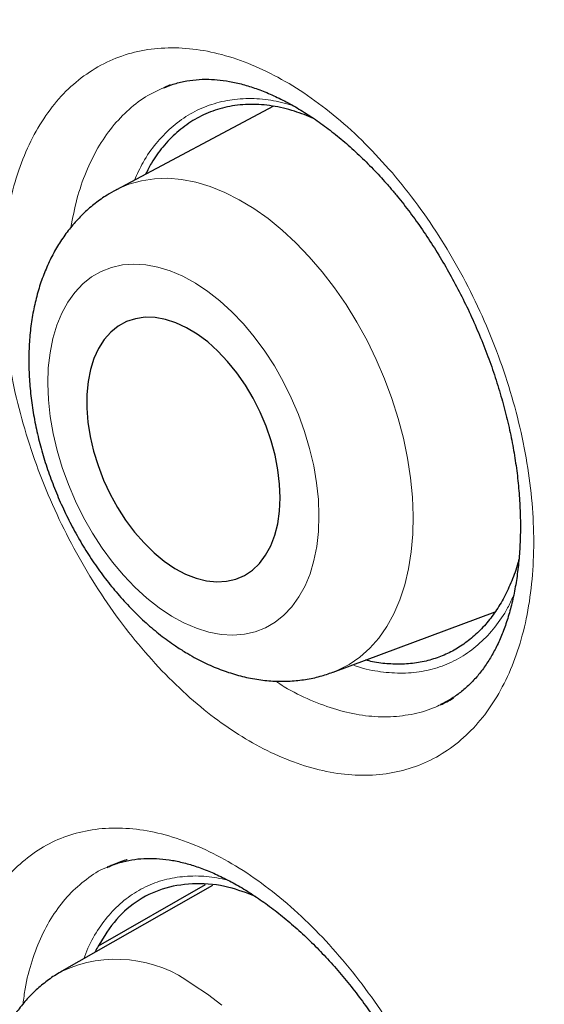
# Model space of a CAD drawing. Header units: millimetres. Extents: x 8 to 960, y 12 to 931.
# Tile 100 of 175: x 893.33 to 895.63, y 324.06 to 328.37. Entities that reach past the tile are written whole.
import ezdxf

# ---------------------------------------------------------------- set-up
doc = ezdxf.new("R2010")
doc.units = ezdxf.units.MM

msp = doc.modelspace()

# ---------------------------------------------------------------- linework, layer by layer
at = {"color": 7, "linetype": 'Continuous', "lineweight": 30}
for p, q in [((893.964, 328.0696), (893.9617, 328.0685)), ((893.9896, 328.0807), (893.964, 328.07)), ((894.4411, 327.9874), (893.7518, 327.6207)), ((894.7019, 325.5094), (895.4118, 325.774)), ((893.7171, 324.6568), (893.714, 324.6556)), ((894.1751, 324.5747), (893.5159, 324.2004)), ((894.1419, 324.5784), (893.6746, 324.3103))]:
    msp.add_line(p, q, dxfattribs=at)
at = {"color": 8, "linetype": 'Continuous', "lineweight": 0, "flags": 128}
for points in [[(893.7433, 327.6161), (893.7575, 327.6237), (893.809, 327.646), (893.8633, 327.6615), (893.9201, 327.6702), (893.979, 327.672), (894.0396, 327.6669), (894.1016, 327.6549), (894.1645, 327.636), (894.228, 327.6105), (894.2916, 327.5784), (894.355, 327.54), (894.4177, 327.4955), (894.4794, 327.4451), (894.5397, 327.3893), (894.5982, 327.3284), (894.6544, 327.2627), (894.7082, 327.1927), (894.759, 327.1188), (894.8067, 327.0414), (894.8508, 326.9611), (894.8912, 326.8784), (894.9275, 326.7938), (894.9596, 326.7078), (894.9872, 326.6209), (895.0102, 326.5338), (895.0283, 326.447), (895.0416, 326.361), (895.0499, 326.2763), (895.0531, 326.1936), (895.0513, 326.1132), (895.0444, 326.0358), (895.0325, 325.9619), (895.0157, 325.8918), (894.9941, 325.826), (894.9678, 325.765), (894.937, 325.7091), (894.9018, 325.6587), (894.8625, 325.6141), (894.8194, 325.5756), (894.7727, 325.5434), (894.7227, 325.5178), (894.7013, 325.5091)], [(893.9949, 325.7552), (894.0497, 325.7253), (894.1044, 325.7018), (894.1587, 325.685), (894.212, 325.675), (894.2639, 325.672), (894.3139, 325.6758), (894.3617, 325.6866), (894.4068, 325.7042), (894.4488, 325.7284), (894.4874, 325.759), (894.5223, 325.7959), (894.553, 325.8386), (894.5795, 325.8869), (894.6015, 325.9402), (894.6187, 325.9982), (894.631, 326.0603), (894.6383, 326.126), (894.6406, 326.1948), (894.6379, 326.2661), (894.6301, 326.3392), (894.6173, 326.4135), (894.5997, 326.4885), (894.5773, 326.5634), (894.5505, 326.6377), (894.5193, 326.7106), (894.4841, 326.7816), (894.4452, 326.8501), (894.4029, 326.9154), (894.3575, 326.9771), (894.3095, 327.0346), (894.2593, 327.0873), (894.2073, 327.135), (894.1539, 327.177), (894.0995, 327.2132), (894.0448, 327.2431), (893.99, 327.2666), (893.9358, 327.2834), (893.8825, 327.2934), (893.8306, 327.2964), (893.7805, 327.2926), (893.7328, 327.2818), (893.6877, 327.2642), (893.6456, 327.24), (893.607, 327.2094), (893.5722, 327.1725), (893.5414, 327.1298), (893.5149, 327.0815), (893.493, 327.0282), (893.4758, 326.9702), (893.4635, 326.9081), (893.4561, 326.8424), (893.4538, 326.7736), (893.4566, 326.7023), (893.4644, 326.6292), (893.4771, 326.5549), (893.4948, 326.4799), (893.5171, 326.405), (893.544, 326.3307), (893.5752, 326.2578), (893.6103, 326.1868), (893.6493, 326.1183), (893.6916, 326.053), (893.7369, 325.9913), (893.7849, 325.9338), (893.8351, 325.8811), (893.8872, 325.8334), (893.9406, 325.7914), (893.9949, 325.7552)], [(894.0901, 324.141), (894.1533, 324.0994), (894.2158, 324.052)]]:
    msp.add_lwpolyline(points, dxfattribs=at)
at = {"color": 7, "linetype": 'Continuous', "lineweight": 30, "flags": 128}
msp.add_lwpolyline([(894.0099, 325.964), (894.0565, 325.9391), (894.103, 325.9207), (894.1489, 325.9092), (894.1935, 325.9047), (894.2363, 325.9072), (894.2768, 325.9167), (894.3146, 325.9331), (894.3491, 325.9562), (894.3799, 325.9857), (894.4067, 326.0213), (894.4292, 326.0624), (894.447, 326.1087), (894.4599, 326.1596), (894.4678, 326.2144), (894.4707, 326.2724), (894.4684, 326.3331), (894.4609, 326.3955), (894.4485, 326.4591), (894.4312, 326.5229), (894.4092, 326.5863), (894.3828, 326.6485), (894.3524, 326.7086), (894.3183, 326.766), (894.2808, 326.82), (894.2405, 326.87), (894.1979, 326.9152), (894.1535, 326.9552), (894.1077, 326.9895), (894.0613, 327.0177), (894.0146, 327.0394), (893.9684, 327.0543), (893.9231, 327.0623), (893.8793, 327.0633), (893.8376, 327.0573), (893.7984, 327.0443), (893.7622, 327.0246), (893.7295, 326.9982), (893.7006, 326.9656), (893.676, 326.9272), (893.6558, 326.8834), (893.6404, 326.8348), (893.63, 326.7819), (893.6246, 326.7254), (893.6243, 326.6659), (893.6292, 326.6043), (893.6391, 326.5412), (893.654, 326.4774), (893.6737, 326.4137), (893.6979, 326.3508), (893.7264, 326.2896), (893.7587, 326.2307), (893.7945, 326.1749), (893.8335, 326.1229), (893.875, 326.0752), (893.9186, 326.0325), (893.9637, 325.9953), (894.0099, 325.964)], dxfattribs=at)
at = {"color": 8, "linetype": 'Continuous', "lineweight": 0}
msp.add_arc((893.7529, 323.686), 0.5664, 53.449, 114.7228, dxfattribs=at)
at = {"color": 7, "linetype": 'Continuous', "lineweight": 30}
for points, knots in [([(890.913, 332.6485), (890.8908, 332.6458), (890.7984, 332.6344), (890.638, 332.6083), (890.4318, 332.57), (890.2279, 332.5253), (890.0264, 332.4748), (889.828, 332.4184), (889.633, 332.3562), (889.4414, 332.2884), (889.2532, 332.2149), (889.0683, 332.1357), (888.8867, 332.0508), (888.7084, 331.9603), (888.5332, 331.8641), (888.3613, 331.7622), (888.1926, 331.6546), (888.0271, 331.5412), (887.8647, 331.4223), (887.7058, 331.2977), (887.5505, 331.1676), (887.3986, 331.032), (887.2501, 330.8907), (887.105, 330.7438), (886.9636, 330.5915), (886.8258, 330.4339), (886.692, 330.271), (886.5622, 330.1031), (886.4365, 329.9303), (886.3151, 329.7528), (886.1981, 329.5708), (886.0855, 329.3843), (885.9773, 329.1933), (885.8733, 328.9977), (885.7736, 328.7973), (885.6781, 328.5923), (885.5869, 328.3827), (885.5001, 328.1685), (885.4176, 327.9499), (885.3395, 327.7269), (885.2659, 327.4996), (885.1967, 327.268), (885.132, 327.0322), (885.0718, 326.7922), (885.0163, 326.549), (884.9655, 326.302), (884.9192, 326.0512), (884.8773, 325.7956), (884.84, 325.5361), (884.8074, 325.2729), (884.7794, 325.0066), (884.7561, 324.7373), (884.7376, 324.4656), (884.7238, 324.1919), (884.7148, 323.9163), (884.7105, 323.6394), (884.7109, 323.3602), (884.7159, 323.0778), (884.7256, 322.7917), (884.74, 322.5029), (884.759, 322.2118), (884.7827, 321.9186), (884.8111, 321.6232), (884.8441, 321.3256), (884.8818, 321.026), (884.9242, 320.7242), (884.9713, 320.4202), (885.023, 320.1142), (885.0794, 319.8065), (885.1401, 319.4978), (885.2053, 319.1889), (885.2746, 318.8799), (885.3483, 318.5707), (885.4263, 318.2611), (885.5086, 317.9511), (885.5952, 317.6406), (885.6861, 317.3297), (885.7814, 317.0182), (885.881, 316.7061), (885.985, 316.3934), (886.0934, 316.08), (886.2058, 315.767), (886.3223, 315.4542), (886.4429, 315.1417), (886.5679, 314.8285), (886.6973, 314.515), (886.8308, 314.2015), (886.9683, 313.8884), (887.1097, 313.5762), (887.2546, 313.2652), (887.403, 312.9561), (887.5547, 312.649), (887.7093, 312.3444), (887.8672, 312.042), (888.0286, 311.7409), (888.1937, 311.441), (888.3624, 311.1424), (888.5344, 310.8459), (888.7096, 310.5512), (888.8881, 310.2585), (889.0698, 309.9678), (889.255, 309.6789), (889.4435, 309.3917), (889.6353, 309.1065), (889.8298, 308.824), (890.0268, 308.5449), (890.2266, 308.2682), (890.4294, 307.994), (890.635, 307.7224), (890.8426, 307.4546), (891.0521, 307.1907), (891.2636, 306.9305), (891.4771, 306.6741), (891.6927, 306.4212), (891.9104, 306.172), (892.1302, 305.9264), (892.3522, 305.6843), (892.5763, 305.4457), (892.8018, 305.2115), (893.0285, 304.9819), (893.2565, 304.7567), (893.4865, 304.5353), (893.7179, 304.318), (893.9502, 304.1056), (894.1831, 303.8983), (894.4171, 303.6955), (894.6522, 303.4972), (894.8886, 303.3034), (895.1257, 303.1145), (895.3635, 302.9304), (895.6022, 302.7512), (895.8415, 302.577), (896.0811, 302.4079), (896.3208, 302.2443), (896.5604, 302.0862), (896.8001, 301.9333), (897.0398, 301.7863), (897.2123, 301.6831), (897.3049, 301.6305), (897.3175, 301.6233)], [0, 0, 0, 0, 0.002318, 0.009652, 0.016998, 0.024362, 0.031737, 0.039086, 0.046402, 0.053693, 0.060965, 0.068222, 0.075467, 0.082706, 0.089943, 0.097182, 0.104427, 0.111683, 0.118954, 0.126237, 0.1335, 0.14079, 0.148101, 0.155431, 0.162775, 0.170129, 0.177489, 0.18485, 0.192209, 0.19956, 0.206899, 0.214221, 0.221532, 0.228855, 0.236185, 0.243522, 0.250867, 0.258221, 0.265583, 0.272953, 0.280333, 0.287721, 0.295118, 0.302523, 0.309948, 0.317293, 0.324715, 0.33216, 0.339622, 0.347093, 0.354566, 0.362029, 0.369477, 0.376901, 0.384295, 0.391651, 0.398964, 0.406335, 0.413747, 0.421155, 0.428562, 0.43597, 0.443382, 0.450799, 0.458224, 0.46566, 0.473109, 0.480573, 0.488055, 0.49553, 0.502967, 0.510384, 0.517786, 0.525176, 0.532559, 0.539938, 0.547318, 0.554701, 0.562091, 0.569493, 0.576909, 0.584348, 0.591729, 0.59914, 0.606579, 0.614039, 0.621515, 0.628997, 0.636481, 0.643956, 0.651415, 0.658852, 0.66626, 0.673633, 0.681019, 0.688436, 0.695848, 0.703256, 0.710667, 0.718083, 0.725498, 0.732923, 0.740377, 0.747845, 0.755309, 0.762749, 0.770167, 0.777661, 0.78513, 0.792577, 0.800008, 0.807425, 0.814833, 0.822236, 0.829639, 0.837043, 0.844453, 0.851873, 0.859311, 0.866671, 0.874049, 0.881447, 0.888848, 0.896228, 0.903572, 0.910911, 0.918276, 0.92563, 0.932977, 0.940321, 0.947667, 0.955017, 0.962354, 0.969672, 0.976977, 0.984273, 0.991564, 0.998845, 1, 1, 1, 1]), ([(891.9372, 331.3053), (891.8271, 331.3032), (891.5906, 331.2985), (891.2366, 331.2668), (890.874, 331.2154), (890.5269, 331.1448), (890.1948, 331.057), (889.8778, 330.9533), (889.5695, 330.832), (889.2703, 330.6933), (888.9748, 330.5342), (888.684, 330.3538), (888.399, 330.1508), (888.1258, 329.9293), (887.8649, 329.6894), (887.6165, 329.4314), (887.3855, 329.161), (887.1714, 328.8797), (886.9735, 328.5888), (886.7879, 328.2833), (886.6147, 327.9634), (886.4509, 327.6228), (886.2976, 327.2609), (886.1561, 326.8772), (886.0294, 326.4792), (885.9178, 326.0675), (885.8213, 325.6427), (885.7417, 325.2136), (885.6781, 324.7815), (885.6295, 324.3479), (885.5948, 323.9046), (885.5739, 323.4522), (885.5668, 322.9819), (885.5745, 322.4937), (885.5979, 321.9876), (885.637, 321.4738), (885.6917, 320.953), (885.7618, 320.426), (885.8457, 319.9035), (885.9423, 319.3865), (886.0504, 318.8761), (886.1718, 318.3626), (886.3064, 317.8465), (886.4571, 317.3181), (886.6245, 316.7779), (886.8094, 316.2265), (887.0083, 315.6751), (887.2209, 315.1245), (887.447, 314.5755), (887.6816, 314.0391), (887.9237, 313.516), (888.172, 313.0065), (888.4312, 312.5008), (888.7008, 311.9997), (888.9863, 311.4937), (889.288, 310.9837), (889.6062, 310.4709), (889.9346, 309.9659), (890.2728, 309.4693), (890.6203, 308.9819), (890.97, 308.5133), (891.3206, 308.0636), (891.6714, 307.6326), (892.0288, 307.2119), (892.3924, 306.8019), (892.7693, 306.3953), (893.1593, 305.9932), (893.5623, 305.5971), (893.9703, 305.2153), (894.3826, 304.8483), (894.7987, 304.4967), (895.2101, 304.1673), (895.6161, 303.8595), (896.0159, 303.5726), (896.4171, 303.3008), (896.8193, 303.0445), (897.2302, 302.7992), (897.6491, 302.5662), (898.0756, 302.347), (898.501, 302.1466), (898.9247, 301.9651), (899.346, 301.8029), (899.7566, 301.6628), (900.156, 301.5437), (900.5439, 301.4446), (900.9279, 301.3631), (901.3075, 301.2995), (901.6898, 301.2528), (902.0739, 301.2243), (902.459, 301.2156), (902.837, 301.227), (903.2075, 301.2587), (903.57, 301.3104), (903.9172, 301.3809), (904.2492, 301.4688), (904.5663, 301.5725), (904.8746, 301.6938), (905.1737, 301.8325), (905.4693, 301.9915), (905.7601, 302.172), (906.0451, 302.3749), (906.3182, 302.5965), (906.5792, 302.8364), (906.8275, 303.0945), (907.0587, 303.3645), (907.2718, 303.6471), (907.4104, 303.8435), (907.4759, 303.9516), (907.4796, 303.9577)], [0, 0, 0, 0, 0.008513, 0.018294, 0.028074, 0.037855, 0.047077, 0.056299, 0.065521, 0.074743, 0.083965, 0.093746, 0.103526, 0.113307, 0.123088, 0.132869, 0.142649, 0.151871, 0.161093, 0.170315, 0.179537, 0.188759, 0.19854, 0.208321, 0.218101, 0.227882, 0.237663, 0.247444, 0.256666, 0.265888, 0.275109, 0.284331, 0.293553, 0.303334, 0.313115, 0.322896, 0.332676, 0.342457, 0.352238, 0.36146, 0.370682, 0.379904, 0.389126, 0.398348, 0.408128, 0.417909, 0.42769, 0.437471, 0.447251, 0.457032, 0.466254, 0.475476, 0.484698, 0.49392, 0.503142, 0.512922, 0.522703, 0.532484, 0.542265, 0.552046, 0.561826, 0.571048, 0.58027, 0.589492, 0.598714, 0.607936, 0.617717, 0.627497, 0.637278, 0.647059, 0.65684, 0.666621, 0.675842, 0.685064, 0.694286, 0.703508, 0.71273, 0.722511, 0.732292, 0.742072, 0.751853, 0.761634, 0.771415, 0.780637, 0.789859, 0.799081, 0.808302, 0.817524, 0.827305, 0.837086, 0.846867, 0.856647, 0.866428, 0.876209, 0.885431, 0.894653, 0.903875, 0.913097, 0.922319, 0.932099, 0.94188, 0.951661, 0.961442, 0.971222, 0.981003, 0.990225, 0.999447, 1, 1, 1, 1]), ([(891.6689, 331.298), (891.7211, 331.3003), (891.8405, 331.3057), (892.0297, 331.3072), (892.2359, 331.3035), (892.4441, 331.2937), (892.6542, 331.2781), (892.8662, 331.2566), (893.0798, 331.2292), (893.2952, 331.196), (893.5121, 331.1569), (893.7305, 331.1119), (893.9503, 331.0611), (894.1715, 331.0045), (894.3939, 330.9421), (894.6175, 330.874), (894.8422, 330.8), (895.0679, 330.7204), (895.2944, 330.6351), (895.5218, 330.5442), (895.7499, 330.4476), (895.9787, 330.3454), (896.208, 330.2376), (896.4378, 330.1244), (896.6679, 330.0057), (896.8983, 329.8815), (897.1289, 329.752), (897.3596, 329.6171), (897.5903, 329.477), (897.8208, 329.3316), (898.0512, 329.1811), (898.2814, 329.0254), (898.5111, 328.8647), (898.7404, 328.699), (898.9691, 328.5284), (899.1972, 328.3529), (899.4245, 328.1726), (899.651, 327.9876), (899.8766, 327.7979), (900.1012, 327.6037), (900.3246, 327.4049), (900.5469, 327.2018), (900.7678, 326.9943), (900.9874, 326.7825), (901.2055, 326.5666), (901.4221, 326.3465), (901.637, 326.1225), (901.8502, 325.8945), (902.0616, 325.6627), (902.2711, 325.4272), (902.4786, 325.1881), (902.684, 324.9453), (902.8873, 324.6992), (903.0884, 324.4497), (903.2871, 324.1969), (903.4834, 323.941), (903.6773, 323.682), (903.8686, 323.4201), (904.0573, 323.1554), (904.2433, 322.8879), (904.4266, 322.6178), (904.6069, 322.3451), (904.7844, 322.0701), (904.9588, 321.7927), (905.1302, 321.5131), (905.2985, 321.2315), (905.4635, 320.9479), (905.6253, 320.6624), (905.7838, 320.3752), (905.9389, 320.0864), (906.0905, 319.796), (906.2386, 319.5043), (906.3831, 319.2113), (906.524, 318.9171), (906.6612, 318.6219), (906.7947, 318.3257), (906.9244, 318.0287), (907.0502, 317.7311), (907.1721, 317.4329), (907.2901, 317.1342), (907.4041, 316.8352), (907.514, 316.536), (907.6199, 316.2367), (907.7217, 315.9374), (907.8193, 315.6383), (907.9127, 315.3394), (908.0018, 315.041), (908.0867, 314.743), (908.1673, 314.4457), (908.2436, 314.1491), (908.3155, 313.8534), (908.383, 313.5586), (908.4461, 313.265), (908.5047, 312.9726), (908.5589, 312.6815), (908.6086, 312.3919), (908.6539, 312.1038), (908.6946, 311.8175), (908.7307, 311.5329), (908.7624, 311.2503), (908.7895, 310.9696), (908.812, 310.6911), (908.8299, 310.4149), (908.8433, 310.141), (908.8521, 309.8696), (908.8564, 309.6008), (908.8561, 309.3347), (908.8512, 309.0713), (908.8417, 308.8109), (908.8277, 308.5534), (908.8091, 308.2991), (908.786, 308.0479), (908.7584, 307.8001), (908.7262, 307.5556), (908.6896, 307.3146), (908.6484, 307.0772), (908.6029, 306.8435), (908.5528, 306.6135), (908.4984, 306.3874), (908.4396, 306.1653), (908.3764, 305.9471), (908.3088, 305.7331), (908.237, 305.5232), (908.1608, 305.3176), (908.0804, 305.1163), (907.9958, 304.9195), (907.907, 304.7271), (907.814, 304.5393), (907.7169, 304.356), (907.6155, 304.1778), (907.5353, 304.0435), (907.4875, 303.9702), (907.4764, 303.9531)], [0, 0, 0, 0, 0.006053, 0.0138374, 0.0216168, 0.0293914, 0.0371614, 0.0449273, 0.0526892, 0.0604477, 0.068203, 0.0759554, 0.0837052, 0.0914528, 0.0991985, 0.1069424, 0.114685, 0.1224263, 0.1301666, 0.1379061, 0.145645, 0.1533835, 0.1611216, 0.1688595, 0.1765974, 0.1843352, 0.1920731, 0.1998112, 0.2075495, 0.2152881, 0.223027, 0.2307663, 0.2385059, 0.2462461, 0.2539866, 0.2617276, 0.2694692, 0.2772111, 0.2849536, 0.2926966, 0.3004401, 0.308184, 0.3159284, 0.3236732, 0.3314186, 0.3391643, 0.3469105, 0.3546571, 0.362404, 0.3701514, 0.3778991, 0.3856471, 0.3933954, 0.4011441, 0.408893, 0.4166422, 0.4243916, 0.4321413, 0.4398911, 0.4476411, 0.4553913, 0.4631416, 0.470892, 0.4786425, 0.4863931, 0.4941437, 0.5018944, 0.509645, 0.5173957, 0.5251463, 0.5328968, 0.5406472, 0.5483976, 0.5561478, 0.5638979, 0.5716478, 0.5793975, 0.5871469, 0.5948962, 0.6026452, 0.6103939, 0.6181423, 0.6258905, 0.6336382, 0.6413857, 0.6491327, 0.6568794, 0.6646256, 0.6723714, 0.6801168, 0.6878617, 0.6956061, 0.70335, 0.7110935, 0.7188364, 0.7265788, 0.7343207, 0.7420621, 0.749803, 0.7575433, 0.7652831, 0.7730224, 0.7807613, 0.7884996, 0.7962376, 0.8039752, 0.8117124, 0.8194493, 0.827186, 0.8349225, 0.8426589, 0.8503953, 0.8581318, 0.8658686, 0.8736056, 0.8813432, 0.8890814, 0.8968204, 0.9045605, 0.9123019, 0.9200447, 0.9277894, 0.9355361, 0.9432851, 0.9510368, 0.9587915, 0.9665495, 0.9743111, 0.9820768, 0.9898468, 0.9976215, 1, 1, 1, 1]), ([(891.4159, 331.0495), (891.3976, 331.0473), (891.3127, 331.0374), (891.1636, 331.0137), (890.9689, 330.9782), (890.777, 330.9362), (890.5878, 330.8885), (890.4014, 330.8348), (890.2178, 330.7752), (890.0371, 330.7099), (889.8594, 330.6387), (889.6847, 330.5617), (889.5132, 330.4789), (889.3449, 330.3905), (889.1798, 330.2964), (889.0179, 330.1966), (888.8595, 330.0913), (888.7045, 329.9803), (888.553, 329.8639), (888.405, 329.742), (888.2606, 329.6147), (888.1199, 329.4819), (887.9829, 329.3439), (887.8496, 329.2005), (887.7202, 329.052), (887.5946, 328.8982), (887.473, 328.7393), (887.3554, 328.5754), (887.2418, 328.4064), (887.1323, 328.2326), (887.0269, 328.0539), (886.9257, 327.8704), (886.8288, 327.6821), (886.7361, 327.4893), (886.6477, 327.2919), (886.5637, 327.09), (886.4841, 326.8838), (886.4088, 326.6732), (886.3381, 326.4584), (886.2718, 326.2396), (886.2101, 326.0167), (886.1529, 325.7898), (886.1002, 325.5592), (886.0522, 325.3248), (886.0087, 325.0868), (885.9699, 324.8452), (885.9357, 324.6002), (885.9061, 324.3519), (885.8812, 324.1003), (885.8609, 323.8456), (885.8454, 323.5879), (885.8345, 323.3273), (885.8282, 323.0638), (885.8267, 322.7977), (885.8298, 322.529), (885.8375, 322.2578), (885.85, 321.9842), (885.8671, 321.7083), (885.8888, 321.4303), (885.9152, 321.1503), (885.9462, 320.8683), (885.9817, 320.5846), (886.0219, 320.2991), (886.0667, 320.012), (886.116, 319.7235), (886.1698, 319.4337), (886.2281, 319.1425), (886.291, 318.8503), (886.3582, 318.5571), (886.4299, 318.263), (886.506, 317.9681), (886.5864, 317.6725), (886.6712, 317.3764), (886.7603, 317.08), (886.8536, 316.7832), (886.9512, 316.4862), (887.0529, 316.1892), (887.1587, 315.8922), (887.2687, 315.5955), (887.3827, 315.299), (887.5007, 315.0029), (887.6227, 314.7074), (887.7485, 314.4125), (887.8782, 314.1184), (888.0117, 313.8252), (888.149, 313.533), (888.2899, 313.2419), (888.4345, 312.9521), (888.5827, 312.6636), (888.7344, 312.3766), (888.8895, 312.0912), (889.048, 311.8075), (889.2099, 311.5256), (889.375, 311.2456), (889.5433, 310.9677), (889.7148, 310.6919), (889.8893, 310.4184), (890.0668, 310.1473), (890.2472, 309.8786), (890.4305, 309.6126), (890.6165, 309.3492), (890.8052, 309.0887), (890.9966, 308.831), (891.1905, 308.5764), (891.3869, 308.3248), (891.5857, 308.0765), (891.7868, 307.8316), (891.9901, 307.59), (892.1956, 307.3519), (892.4032, 307.1175), (892.6127, 306.8867), (892.8242, 306.6598), (893.0375, 306.4367), (893.2525, 306.2176), (893.4692, 306.0026), (893.6874, 305.7917), (893.9071, 305.5851), (894.1282, 305.3828), (894.3507, 305.1849), (894.5743, 304.9915), (894.7991, 304.8027), (895.0249, 304.6185), (895.2516, 304.439), (895.4793, 304.2643), (895.7076, 304.0945), (895.9367, 303.9296), (896.1664, 303.7697), (896.3965, 303.6149), (896.6271, 303.4652), (896.858, 303.3208), (897.0565, 303.201), (897.1781, 303.1303), (897.2226, 303.1045)], [0, 0, 0, 0, 0.002134, 0.009859, 0.017578, 0.025291, 0.033, 0.040704, 0.048403, 0.056098, 0.063789, 0.071477, 0.079162, 0.086846, 0.094529, 0.102211, 0.109893, 0.117576, 0.12526, 0.132947, 0.140636, 0.148329, 0.156025, 0.163726, 0.171432, 0.179143, 0.186859, 0.19458, 0.202306, 0.210038, 0.217775, 0.225517, 0.233263, 0.241014, 0.24877, 0.256529, 0.264293, 0.272059, 0.279829, 0.287601, 0.295376, 0.303153, 0.310932, 0.318713, 0.326495, 0.334278, 0.342062, 0.349847, 0.357632, 0.365418, 0.373204, 0.38099, 0.388776, 0.396563, 0.404348, 0.412134, 0.41992, 0.427705, 0.435489, 0.443274, 0.451057, 0.458841, 0.466624, 0.474406, 0.482188, 0.489969, 0.49775, 0.505531, 0.51331, 0.52109, 0.528869, 0.536647, 0.544425, 0.552203, 0.55998, 0.567757, 0.575534, 0.58331, 0.591086, 0.598861, 0.606636, 0.614411, 0.622186, 0.62996, 0.637735, 0.645509, 0.653283, 0.661057, 0.66883, 0.676604, 0.684378, 0.692151, 0.699925, 0.707698, 0.715472, 0.723245, 0.731019, 0.738793, 0.746566, 0.75434, 0.762114, 0.769889, 0.777663, 0.785438, 0.793213, 0.800988, 0.808764, 0.816539, 0.824316, 0.832092, 0.839869, 0.847646, 0.855424, 0.863202, 0.870981, 0.87876, 0.886539, 0.894319, 0.9021, 0.909881, 0.917662, 0.925444, 0.933227, 0.94101, 0.948794, 0.956578, 0.964363, 0.972148, 0.979934, 0.98772, 0.995507, 1, 1, 1, 1]), ([(893.9622, 328.0678), (893.9733, 328.0726), (894.0008, 328.0845), (894.0475, 328.0966), (894.1014, 328.1048), (894.1549, 328.1066), (894.2084, 328.103), (894.263, 328.0943), (894.321, 328.08), (894.381, 328.06), (894.4425, 328.0345), (894.5053, 328.0033), (894.5689, 327.9666), (894.6331, 327.9245), (894.6972, 327.877), (894.761, 327.8245), (894.8238, 327.7672), (894.8841, 327.7066), (894.927, 327.6596), (894.9493, 327.6336), (894.9533, 327.629)], [0, 0, 0, 0, 0.045804, 0.11329, 0.179535, 0.24367, 0.298379, 0.35631, 0.414097, 0.471716, 0.529338, 0.58706, 0.644922, 0.702908, 0.760958, 0.818973, 0.876859, 0.934538, 0.988409, 1, 1, 1, 1]), ([(894.6171, 327.9341), (894.5892, 327.9454), (894.5284, 327.9702), (894.4359, 327.991), (894.3409, 327.9983), (894.2499, 327.9893), (894.1651, 327.9652), (894.0876, 327.9265), (894.0176, 327.875), (893.9572, 327.812), (893.9117, 327.75), (893.89, 327.7064), (893.8818, 327.6899)], [0, 0, 0, 0, 0.091355, 0.199278, 0.308338, 0.417779, 0.526862, 0.632441, 0.73833, 0.843908, 0.940964, 1, 1, 1, 1]), ([(894.9533, 327.629), (894.9633, 327.6172), (894.9924, 327.5826), (895.0395, 327.5222), (895.0937, 327.4466), (895.146, 327.3671), (895.196, 327.2842), (895.2434, 327.1982), (895.2879, 327.1097), (895.3291, 327.0192), (895.3669, 326.9273), (895.4008, 326.8346), (895.4307, 326.7419), (895.4564, 326.6496), (895.4778, 326.5586), (895.4949, 326.4689), (895.5079, 326.3802), (895.5168, 326.2923), (895.5216, 326.2055), (895.5223, 326.1204), (895.519, 326.0377), (895.5115, 325.9582), (895.5003, 325.8824), (895.4853, 325.811), (895.467, 325.7445), (895.4455, 325.6832), (895.4213, 325.6275), (895.3943, 325.5768), (895.3641, 325.5302), (895.3307, 325.4876), (895.2942, 325.4493), (895.2543, 325.4157), (895.214, 325.3881), (895.1858, 325.3743), (895.1729, 325.368)], [0, 0, 0, 0, 0.016119, 0.047089, 0.078269, 0.109739, 0.141464, 0.173395, 0.205472, 0.237625, 0.269765, 0.301804, 0.333669, 0.365299, 0.396641, 0.427483, 0.45848, 0.489823, 0.521446, 0.553269, 0.585198, 0.617122, 0.648918, 0.680496, 0.711788, 0.742757, 0.773405, 0.80385, 0.835207, 0.867511, 0.900702, 0.934892, 0.970138, 1, 1, 1, 1]), ([(893.7522, 327.6201), (893.7392, 327.6132), (893.7075, 327.5963), (893.661, 327.5629), (893.6125, 327.5214), (893.568, 327.4748), (893.5275, 327.4234), (893.4912, 327.3674), (893.4593, 327.3068), (893.4319, 327.242), (893.4093, 327.1731), (893.3917, 327.1004), (893.3791, 327.0245), (893.3719, 326.9458), (893.3699, 326.8649), (893.3731, 326.7825), (893.3815, 326.6991), (893.3948, 326.6153), (893.413, 326.5314), (893.4359, 326.448), (893.4632, 326.3655), (893.4949, 326.2842), (893.5307, 326.2045), (893.5705, 326.1268), (893.6142, 326.0515), (893.6615, 325.979), (893.7122, 325.9096), (893.7663, 325.8437), (893.8235, 325.7818), (893.8837, 325.7241), (893.9466, 325.6712), (894.0044, 325.6288), (894.0416, 325.6055), (894.0563, 325.5963)], [0, 0, 0, 0, 0.02054, 0.050013, 0.079566, 0.109344, 0.139484, 0.170103, 0.201293, 0.233101, 0.265527, 0.298513, 0.331955, 0.365721, 0.399679, 0.433708, 0.467715, 0.501659, 0.535527, 0.569321, 0.603057, 0.636756, 0.670446, 0.704156, 0.737907, 0.77173, 0.805655, 0.839708, 0.873909, 0.908266, 0.942771, 0.977387, 1, 1, 1, 1]), ([(895.5149, 326.0024), (895.5136, 325.9971), (895.5055, 325.9641), (895.4844, 325.9085), (895.4519, 325.8375), (895.4137, 325.7742), (895.3704, 325.7177), (895.3215, 325.6682), (895.268, 325.6265), (895.2107, 325.5933), (895.1496, 325.5683), (895.0845, 325.5516), (895.0164, 325.5435), (894.9463, 325.5447), (894.8889, 325.5508), (894.8543, 325.5597), (894.844, 325.5624)], [0, 0, 0, 0, 0.015184, 0.095614, 0.176045, 0.254205, 0.332365, 0.412796, 0.493226, 0.571386, 0.649546, 0.729977, 0.810408, 0.888568, 0.966728, 1, 1, 1, 1]), ([(894.0563, 325.5963), (894.0692, 325.5887), (894.1046, 325.5679), (894.164, 325.5386), (894.2345, 325.5107), (894.3055, 325.4898), (894.3763, 325.4759), (894.4462, 325.4692), (894.5147, 325.4694), (894.5812, 325.4766), (894.6436, 325.4894), (894.6825, 325.5029), (894.7009, 325.5093)], [0, 0, 0, 0, 0.0635648, 0.1753537, 0.2865361, 0.3961407, 0.5037202, 0.6090245, 0.7120261, 0.8128935, 0.9119375, 1, 1, 1, 1]), ([(895.1729, 325.3668), (895.1912, 325.3753), (895.2108, 325.3845), (895.2289, 325.3964), (895.2302, 325.3973)], [0, 0, 0, 0, 0.92938, 1, 1, 1, 1]), ([(893.7142, 324.6542), (893.7204, 324.6572), (893.7419, 324.6679), (893.7815, 324.6801), (893.833, 324.6907), (893.8866, 324.695), (893.9418, 324.6936), (893.9982, 324.6864), (894.0552, 324.6739), (894.1133, 324.6559), (894.1727, 324.6327), (894.2335, 324.6041), (894.296, 324.5699), (894.3597, 324.5301), (894.4241, 324.4848), (894.4888, 324.4343), (894.5531, 324.3788), (894.6164, 324.3187), (894.6783, 324.2545), (894.7383, 324.1865), (894.7959, 324.1152), (894.8513, 324.0406), (894.9046, 323.9627), (894.9558, 323.8811), (895.0047, 323.7964), (895.051, 323.7089), (895.0942, 323.6193), (895.1341, 323.528), (895.1704, 323.4358), (895.2028, 323.3433), (895.2312, 323.251), (895.2554, 323.1596), (895.2712, 323.0887), (895.2787, 323.0484), (895.2807, 323.0379)], [0, 0, 0, 0, 0.015195, 0.052853, 0.089912, 0.12582, 0.160444, 0.193893, 0.226341, 0.25766, 0.288468, 0.319545, 0.350925, 0.382594, 0.4145, 0.446566, 0.478703, 0.510788, 0.542716, 0.574405, 0.605793, 0.636796, 0.668128, 0.699787, 0.731725, 0.763883, 0.796192, 0.828576, 0.860944, 0.893211, 0.925312, 0.957192, 0.988814, 1, 1, 1, 1]), ([(893.8013, 324.6878), (893.7994, 324.6874), (893.7767, 324.6816), (893.7487, 324.6711), (893.7238, 324.6587), (893.718, 324.6558)], [0, 0, 0, 0, 0.063598, 0.782846, 1, 1, 1, 1]), ([(894.3621, 324.5275), (894.3232, 324.5424), (894.2345, 324.5763), (894.1018, 324.5874), (893.9688, 324.5701), (893.8508, 324.5171), (893.7496, 324.4327), (893.6997, 324.3514), (893.6746, 324.3103)], [0, 0, 0, 0, 0.135462, 0.308585, 0.48397, 0.655375, 0.826196, 1, 1, 1, 1]), ([(893.6746, 324.3103), (893.6697, 324.3017), (893.6646, 324.2927), (893.6603, 324.2828), (893.6601, 324.2823)], [0, 0, 0, 0, 0.953478, 1, 1, 1, 1]), ([(893.5164, 324.1998), (893.5075, 324.1948), (893.4802, 324.1799), (893.4382, 324.149), (893.3908, 324.1078), (893.3476, 324.0614), (893.3085, 324.0104), (893.2736, 323.9549), (893.2432, 323.895), (893.2174, 323.8308), (893.1964, 323.7625), (893.1804, 323.6905), (893.1696, 323.6152), (893.1641, 323.5371), (893.1638, 323.4568), (893.1688, 323.375), (893.1789, 323.2923), (893.194, 323.2091), (893.2138, 323.126), (893.2383, 323.0434), (893.2671, 322.9616), (893.3002, 322.881), (893.3373, 322.8021), (893.3782, 322.7251), (893.4229, 322.6506), (893.4711, 322.5787), (893.5226, 322.5099), (893.5772, 322.4446), (893.6349, 322.3831), (893.6954, 322.3258), (893.7586, 322.2732), (893.816, 322.2314), (893.8526, 322.2084), (893.8668, 322.1995)], [0, 0, 0, 0, 0.014491, 0.043985, 0.073528, 0.103278, 0.133389, 0.163994, 0.195204, 0.227088, 0.259658, 0.292862, 0.326592, 0.360698, 0.395027, 0.429437, 0.463815, 0.498115, 0.532321, 0.566434, 0.600471, 0.634458, 0.668424, 0.702403, 0.736418, 0.770503, 0.804691, 0.839014, 0.873498, 0.90816, 0.943001, 0.977995, 1, 1, 1, 1])]:
    msp.add_open_spline(points, degree=3, knots=knots, dxfattribs=at)
at = {"color": 8, "linetype": 'Continuous', "lineweight": 0}
for points, knots in [([(897.2313, 330.6398), (897.0859, 330.722), (896.795, 330.8865), (896.3591, 331.1103), (895.9242, 331.3172), (895.4889, 331.5061), (895.0536, 331.6771), (894.6187, 331.8295), (894.1872, 331.9624), (893.7917, 332.067), (893.4316, 332.1481), (893.1061, 332.2099), (892.7549, 332.2641), (892.3793, 332.3062), (891.981, 332.3317), (891.5891, 332.3375), (891.1918, 332.3232), (890.7902, 332.2865), (890.3858, 332.2252), (890.0044, 332.1434), (889.6456, 332.0437), (889.3073, 331.9285), (888.9774, 331.7939), (888.6563, 331.6398), (888.3457, 331.4668), (888.0538, 331.2801), (887.7799, 331.0815), (887.5232, 330.8729), (887.2765, 330.6491), (887.0682, 330.4388), (886.8946, 330.2477), (886.7364, 330.0614), (886.5684, 329.8477), (886.3932, 329.6039), (886.2401, 329.3707), (886.1069, 329.151), (885.9664, 328.9027), (885.8101, 328.5991), (885.6432, 328.2331), (885.49, 327.8508), (885.3507, 327.4528), (885.2259, 327.0411), (885.1187, 326.6272), (885.0278, 326.2127), (884.9521, 325.799), (884.8891, 325.3754), (884.8377, 324.9317), (884.7991, 324.4674), (884.7751, 323.9925), (884.7655, 323.5191), (884.7695, 323.0484), (884.7872, 322.5563), (884.8199, 322.0429), (884.8684, 321.5155), (884.9308, 320.9896), (885.0062, 320.4659), (885.0965, 319.9321), (885.202, 319.3887), (885.3205, 318.8478), (885.4498, 318.3155), (885.5889, 317.7927), (885.7448, 317.2528), (885.9189, 316.6962), (886.1094, 316.1316), (886.3104, 315.5753), (886.5211, 315.0277), (886.7458, 314.4774), (886.9845, 313.925), (887.2318, 313.383), (887.485, 312.8557), (887.7429, 312.3435), (888.0187, 311.8204), (888.3131, 311.2874), (888.6224, 310.7536), (888.9376, 310.2339), (889.2576, 309.7286), (889.6083, 309.1981), (889.9912, 308.6449), (890.3865, 308.1015), (890.7697, 307.5984), (891.1384, 307.1339), (891.5144, 306.6798), (891.9092, 306.2227), (892.3233, 305.7643), (892.7569, 305.3067), (893.1558, 304.9056), (893.5178, 304.557), (893.8411, 304.2568), (894.196, 303.9391), (894.5834, 303.6072), (895.0034, 303.2649), (895.4261, 302.9378), (895.8647, 302.6164), (896.3189, 302.3035), (896.7883, 301.9996), (897.1016, 301.8146), (897.2582, 301.7222)], [0, 0, 0, 0, 0.011117, 0.022241, 0.033365, 0.044482, 0.055766, 0.067058, 0.07835, 0.089635, 0.098382, 0.107131, 0.115877, 0.126977, 0.138084, 0.149191, 0.160291, 0.172474, 0.18466, 0.196843, 0.207817, 0.218791, 0.229881, 0.240978, 0.252075, 0.263164, 0.273398, 0.283637, 0.293875, 0.304109, 0.310702, 0.317295, 0.326123, 0.334952, 0.34378, 0.35043, 0.35708, 0.368099, 0.379118, 0.390255, 0.401398, 0.412541, 0.423678, 0.433955, 0.444237, 0.45452, 0.464797, 0.475838, 0.48688, 0.497223, 0.507568, 0.51791, 0.529163, 0.540416, 0.551188, 0.561962, 0.572734, 0.583829, 0.594924, 0.605316, 0.615711, 0.626103, 0.637411, 0.648719, 0.659545, 0.670374, 0.681199, 0.692268, 0.703337, 0.713704, 0.724073, 0.73444, 0.745717, 0.756995, 0.767786, 0.778581, 0.789373, 0.802273, 0.815173, 0.826075, 0.836983, 0.84789, 0.858792, 0.870734, 0.882681, 0.894624, 0.903224, 0.911826, 0.920427, 0.931337, 0.942254, 0.953171, 0.964082, 0.976053, 0.988029, 1, 1, 1, 1]), ([(894.9616, 327.6955), (894.9224, 327.7392), (894.8439, 327.8268), (894.7191, 327.9397), (894.591, 328.0376), (894.4605, 328.1172), (894.3295, 328.1786), (894.1995, 328.2209), (894.0724, 328.2429), (893.9496, 328.245), (893.8326, 328.2273), (893.7232, 328.1891), (893.6224, 328.1317), (893.5316, 328.0559), (893.4522, 327.9618), (893.3848, 327.8514), (893.3303, 327.726), (893.2899, 327.5867), (893.2635, 327.4358), (893.2516, 327.275), (893.2547, 327.1061), (893.2723, 326.9316), (893.3042, 326.7535), (893.3505, 326.5741), (893.4101, 326.3957), (893.4823, 326.2205), (893.5666, 326.0508), (893.6614, 325.8886), (893.7657, 325.7359), (893.8785, 325.5951), (893.9979, 325.4674), (894.12, 325.3569), (894.2428, 325.2642), (894.3677, 325.1871), (894.496, 325.126), (894.626, 325.0827), (894.7534, 325.059), (894.8765, 325.0558), (894.9938, 325.0725), (895.1039, 325.109), (895.2052, 325.1654), (895.2966, 325.2403), (895.377, 325.3328), (895.445, 325.4424), (895.5002, 325.5671), (895.5418, 325.7052), (895.5689, 325.8557), (895.5816, 326.016), (895.5798, 326.1842), (895.5629, 326.3585), (895.5318, 326.5365), (895.4867, 326.7158), (895.4278, 326.8944), (895.3562, 327.0698), (895.273, 327.2401), (895.1785, 327.4025), (895.0751, 327.5565), (894.9994, 327.6492), (894.9616, 327.6955)], [0, 0, 0, 0, 0.017879, 0.035815, 0.053694, 0.071573, 0.089509, 0.107387, 0.125266, 0.143202, 0.161081, 0.17896, 0.196896, 0.214775, 0.232654, 0.25059, 0.268469, 0.286348, 0.304284, 0.322162, 0.340041, 0.357977, 0.375856, 0.393735, 0.411671, 0.42955, 0.447429, 0.465365, 0.483244, 0.501123, 0.519059, 0.536938, 0.553699, 0.57046, 0.588339, 0.606274, 0.624153, 0.642032, 0.659968, 0.677847, 0.695726, 0.713662, 0.731541, 0.74942, 0.767356, 0.785235, 0.803114, 0.821049, 0.838928, 0.856807, 0.874743, 0.892622, 0.910501, 0.928437, 0.946316, 0.964192, 0.982124, 1, 1, 1, 1]), ([(893.9617, 328.0685), (893.9382, 328.058), (893.8837, 328.0339), (893.8081, 327.9758), (893.7344, 327.8991), (893.6712, 327.807), (893.6196, 327.7008), (893.5793, 327.5845), (893.5629, 327.4986), (893.5549, 327.4565)], [0, 0, 0, 0, 0.113052, 0.261652, 0.410726, 0.559326, 0.707927, 0.857001, 1, 1, 1, 1]), ([(893.8332, 327.664), (893.8452, 327.6904), (893.8721, 327.7493), (893.9262, 327.8259), (893.992, 327.8954), (894.0665, 327.9505), (894.1487, 327.9903), (894.2373, 328.0149), (894.3314, 328.0234), (894.4267, 328.0173), (894.4914, 328.0006), (894.5223, 327.9927)], [0, 0, 0, 0, 0.093393, 0.207886, 0.322744, 0.437237, 0.551729, 0.666587, 0.78108, 0.895573, 1, 1, 1, 1]), ([(895.4912, 325.843), (895.4831, 325.8251), (895.4603, 325.7748), (895.4116, 325.7052), (895.3465, 325.6347), (895.2723, 325.5789), (895.1908, 325.5377), (895.1024, 325.5125), (895.0087, 325.5026), (894.9105, 325.5096), (894.8364, 325.5232), (894.795, 325.5387), (894.7879, 325.5414)], [0, 0, 0, 0, 0.062656, 0.176769, 0.290881, 0.405357, 0.51947, 0.633582, 0.748059, 0.862171, 0.976284, 1, 1, 1, 1]), ([(894.4511, 325.4703), (894.4636, 325.4619), (894.514, 325.4281), (894.6038, 325.3852), (894.7184, 325.3424), (894.8311, 325.3178), (894.9404, 325.3109), (895.0447, 325.3222), (895.1345, 325.3461), (895.1855, 325.3739), (895.2067, 325.3855)], [0, 0, 0, 0, 0.046647, 0.188504, 0.330814, 0.472671, 0.614528, 0.756838, 0.898695, 1, 1, 1, 1]), ([(895.2498, 323.3343), (895.2265, 323.4007), (895.1825, 323.526), (895.0999, 323.706), (895.0106, 323.8729), (894.911, 324.0321), (894.8024, 324.1811), (894.6864, 324.3185), (894.5644, 324.4425), (894.4378, 324.5512), (894.3084, 324.6435), (894.1778, 324.7185), (894.0475, 324.7746), (893.9193, 324.8115), (893.7947, 324.829), (893.6754, 324.8261), (893.5629, 324.8034), (893.4583, 324.7614), (893.3635, 324.6999), (893.2793, 324.6202), (893.2067, 324.5235), (893.147, 324.4102), (893.1006, 324.2825), (893.068, 324.1419), (893.0502, 323.9898), (893.0469, 323.8284), (893.0578, 323.6633), (893.0823, 323.4971), (893.1193, 323.3281), (893.1704, 323.1542), (893.2356, 322.9778), (893.313, 322.8048), (893.402, 322.6375), (893.501, 322.4779), (893.6089, 322.328), (893.7246, 322.1899), (893.8463, 322.0651), (893.9725, 321.9551), (894.1018, 321.8618), (894.2324, 321.7859), (894.3628, 321.7282), (894.4912, 321.6902), (894.616, 321.6717), (894.7358, 321.6729), (894.8487, 321.6945), (894.9537, 321.7355), (895.0494, 321.7954), (895.1342, 321.8741), (895.2075, 321.97), (895.2683, 322.0819), (895.3154, 322.2089), (895.3487, 322.3488), (895.3678, 322.5001), (895.3719, 322.661), (895.3615, 322.8293), (895.337, 322.9992), (895.3005, 323.1682), (895.2667, 323.2789), (895.2498, 323.3343)], [0, 0, 0, 0, 0.020188, 0.038066, 0.056002, 0.073881, 0.09176, 0.109696, 0.127575, 0.145454, 0.16339, 0.181269, 0.199147, 0.217083, 0.234962, 0.252841, 0.270777, 0.288656, 0.306535, 0.324471, 0.342349, 0.360228, 0.378164, 0.396043, 0.413922, 0.431858, 0.449737, 0.466493, 0.483249, 0.501128, 0.519064, 0.536943, 0.554822, 0.572758, 0.590636, 0.608515, 0.626451, 0.64433, 0.662209, 0.680145, 0.698024, 0.715903, 0.733839, 0.751717, 0.769596, 0.787532, 0.805411, 0.82329, 0.841226, 0.859105, 0.876984, 0.89492, 0.912798, 0.930677, 0.948613, 0.966492, 0.983246, 1, 1, 1, 1]), ([(893.714, 324.6556), (893.712, 324.6549), (893.6788, 324.6428), (893.6221, 324.6037), (893.5456, 324.5379), (893.4804, 324.4544), (893.4257, 324.3574), (893.3833, 324.2468), (893.3564, 324.1462), (893.3483, 324.0795), (893.3456, 324.0572)], [0, 0, 0, 0, 0.009951, 0.162551, 0.314665, 0.466779, 0.619378, 0.771493, 0.923607, 1, 1, 1, 1]), ([(893.6117, 324.2548), (893.6175, 324.2705), (893.6356, 324.3197), (893.6773, 324.3901), (893.7356, 324.4651), (893.8038, 324.5254), (893.88, 324.5715), (893.9635, 324.6026), (894.0535, 324.6174), (894.1457, 324.618), (894.2094, 324.6057), (894.2399, 324.5998)], [0, 0, 0, 0, 0.055957, 0.175388, 0.294438, 0.413489, 0.532919, 0.651969, 0.77102, 0.89045, 1, 1, 1, 1])]:
    msp.add_open_spline(points, degree=3, knots=knots, dxfattribs=at)

doc.saveas('drawing.dxf')
